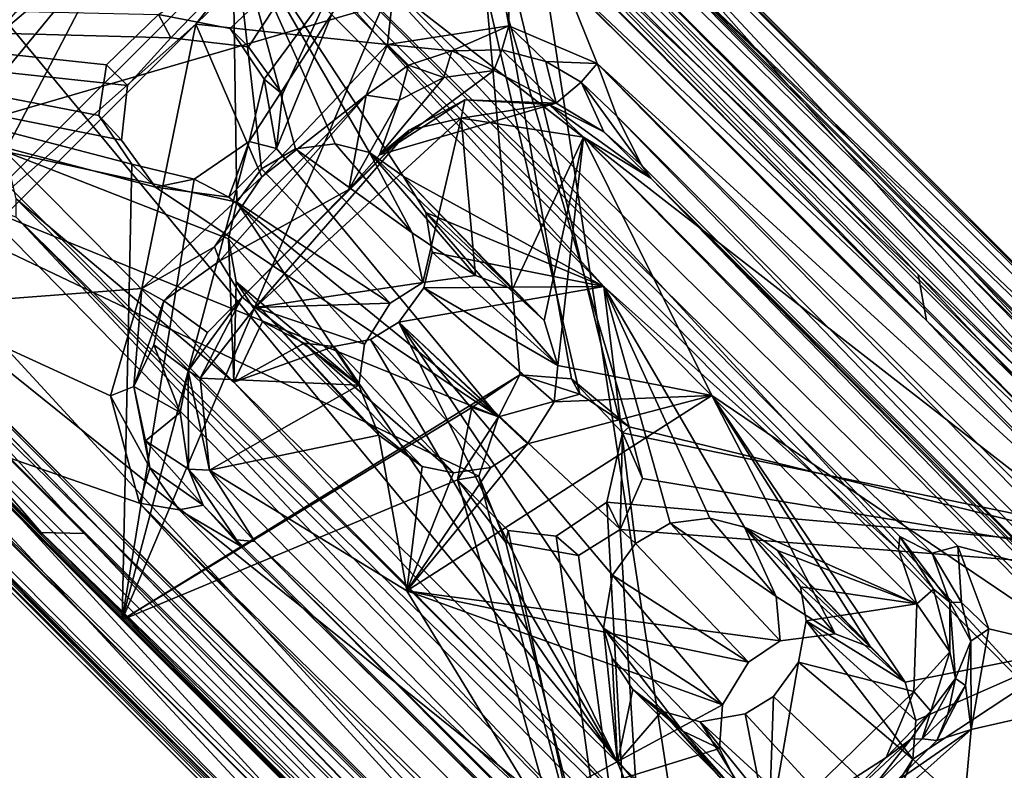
# Model space of a CAD drawing. Header units: millimetres. Extents: x -474 to 3044, y -109 to 1309.
# Tile 32 of 118: x -313 to -271, y 1112 to 1144. Entities that reach past the tile are written whole.
import ezdxf

# ---------------------------------------------------------------- set-up
doc = ezdxf.new("R2010")
doc.units = ezdxf.units.MM
doc.layers.add('Layer 01', color=7, linetype='Continuous', true_color=0x000000)

msp = doc.modelspace()

# ---------------------------------------------------------------- linework, layer by layer
at = {"layer": 'Layer 01'}
for points in [[(-249.631, 1110.885, 945.989), (-391.663, 1252.905, 1.011), (-392.074, 1254.828, 1.008), (-250.024, 1112.764, 945.987)], [(-251.097, 1114.379, 945.991), (-250.024, 1112.764, 945.987), (-392.074, 1254.828, 1.008)], [(-392.074, 1254.828, 1.008), (-318.295, 1181.58, 499.308), (-251.097, 1114.379, 945.991)], [(-387.372, 1246.322, 31.918), (-391.663, 1252.905, 1.011), (-249.631, 1110.885, 945.989)], [(-370.247, 1227.977, 161.219), (-391.983, 1249.402, 17), (-274.254, 1131.372, 801.128)], [(-290.573, 1146.777, 695.239), (-274.254, 1131.372, 801.128), (-391.983, 1249.402, 17)], [(-387.372, 1246.322, 31.918), (-249.631, 1110.885, 945.989), (-255.18, 1114.129, 911.437)], [(-254.74, 1110.959, 921.573), (-387.356, 1243.553, 39.304), (-387.372, 1246.322, 31.918), (-255.18, 1114.129, 911.437)], [(-254.74, 1110.959, 921.573), (-268.019, 1113.838, 867.819), (-387.356, 1243.553, 39.304)], [(-387.356, 1243.553, 39.304), (-268.019, 1113.838, 867.819), (-386.668, 1232.822, 77.292)], [(-279.87, 1103.599, 862.458), (-397.371, 1221.552, 79.177), (-386.668, 1232.822, 77.292)], [(-279.87, 1103.599, 862.458), (-386.668, 1232.822, 77.292), (-268.019, 1113.838, 867.819)], [(-294.788, 1152.478, 663.378), (-370.247, 1227.977, 161.219), (-274.254, 1131.372, 801.128)], [(-419.803, 1227.057, 1.012), (-417.905, 1226.663, 1.005), (-277.785, 1085.037, 945.99)], [(-419.803, 1227.057, 1.012), (-277.785, 1085.037, 945.99), (-414.558, 1221.275, 46.885)], [(-417.905, 1226.663, 1.005), (-279.151, 1090.203, 911.286), (-275.826, 1084.631, 945.977)], [(-277.785, 1085.037, 945.99), (-417.905, 1226.663, 1.005), (-275.826, 1084.631, 945.977)], [(-417.905, 1226.663, 1.005), (-411.579, 1222.644, 30.144), (-279.151, 1090.203, 911.286)], [(-409.256, 1223.049, 34.664), (-277.882, 1091.679, 908.724), (-411.579, 1222.644, 30.144)], [(-397.371, 1221.552, 79.177), (-277.882, 1091.679, 908.724), (-409.256, 1223.049, 34.664)], [(-277.882, 1091.679, 908.724), (-279.151, 1090.203, 911.286), (-411.579, 1222.644, 30.144)], [(-277.785, 1085.037, 945.99), (-346.848, 1153.561, 497.654), (-414.558, 1221.275, 46.885)], [(-279.87, 1103.599, 862.458), (-277.882, 1091.679, 908.724), (-397.371, 1221.552, 79.177)], [(-388.545, 1202.194, 184.961), (-323.508, 1137.156, 617.67), (-290.573, 1146.777, 695.239)], [(-311.824, 1122.357, 712.932), (-382.156, 1194.427, 233.218), (-383.852, 1194.448, 233.185)], [(-285.762, 1096.138, 888.213), (-311.824, 1122.357, 712.932), (-383.852, 1194.448, 233.185)], [(-285.762, 1096.138, 888.213), (-383.852, 1194.448, 233.185), (-381.21, 1191.459, 256.752)], [(-311.824, 1122.357, 712.932), (-322.823, 1135.115, 627.878), (-382.156, 1194.427, 233.218)], [(-381.21, 1191.459, 256.752), (-327.343, 1137.594, 615.632), (-285.762, 1096.138, 888.213)], [(-251.097, 1114.379, 945.991), (-318.295, 1181.58, 499.308), (-311.565, 1174.85, 568.763)], [(-308.035, 1171.319, 863.355), (-255.428, 1118.713, 945.996), (-311.565, 1174.85, 568.763)], [(-251.097, 1114.379, 945.991), (-311.565, 1174.85, 568.763), (-255.428, 1118.713, 945.996)], [(-308.035, 1171.319, 863.355), (-301.326, 1164.611, 945.996), (-255.428, 1118.713, 945.996)], [(-333.862, 1144.111, 908.768), (-306.329, 1143.38, 904.518), (-295.165, 1154.914, 904.576), (-312.665, 1168.779, 909.29)], [(-333.649, 1147.796, 909.294), (-333.862, 1144.111, 908.768), (-312.665, 1168.779, 909.29)], [(-330.328, 1144.053, 932.779), (-333.649, 1147.796, 909.294), (-312.665, 1168.779, 909.29), (-306.811, 1163.6, 945.997)], [(-291.799, 1151.548, 927.064), (-309.15, 1168.899, 908.783), (-260.691, 1120.441, 894.213)], [(-309.15, 1168.899, 908.783), (-295.165, 1154.914, 904.576), (-260.691, 1120.441, 894.213)], [(-293.657, 1153.406, 897.988), (-308.743, 1168.492, 716.487), (-261.572, 1121.322, 888.344)], [(-288.72, 1148.469, 707.284), (-261.572, 1121.322, 888.344), (-308.743, 1168.492, 716.487)], [(-328.842, 1141.537, 945.996), (-308.804, 1165.221, 945.996), (-329.845, 1144.178, 945.997)], [(-308.804, 1165.221, 945.996), (-328.842, 1141.537, 945.996), (-306.811, 1163.6, 945.997)], [(-303.321, 1163.071, 945.996), (-252.922, 1112.672, 945.996), (-301.326, 1164.611, 945.996)], [(-301.326, 1164.611, 945.996), (-252.922, 1112.672, 945.996), (-255.428, 1118.713, 945.996)], [(-306.811, 1163.6, 945.997), (-328.842, 1141.537, 945.996), (-330.328, 1144.053, 932.779)], [(-303.321, 1163.071, 945.996), (-291.799, 1151.548, 927.064), (-271.68, 1131.428, 914.136)], [(-303.321, 1163.071, 945.996), (-271.68, 1131.428, 914.136), (-252.922, 1112.672, 945.996)], [(-303.08, 1161.618, 946), (-294.643, 1157.744, 946), (-258.813, 1117.352, 946)], [(-303.08, 1161.618, 946), (-258.813, 1117.352, 946), (-296.251, 1154.369, 928.919)], [(-308.394, 1161.063, 945.999), (-326.213, 1143.249, 946), (-313.424, 1160.682, 946)], [(-308.337, 1160.333, 914.113), (-325.414, 1143.261, 914.122), (-326.213, 1143.249, 946), (-308.394, 1161.063, 945.999)], [(-267.468, 1124.942, 902.862), (-302.97, 1160.714, 913.576), (-296.251, 1154.369, 928.919)], [(-263.211, 1119.231, 900.358), (-295.064, 1151.325, 909.97), (-302.97, 1160.714, 913.576), (-267.468, 1124.942, 902.862)], [(-325.414, 1143.261, 914.122), (-308.337, 1160.333, 914.113), (-324.601, 1142.959, 913.152)], [(-308.337, 1160.333, 914.113), (-307.54, 1160.014, 913.151), (-324.601, 1142.959, 913.152)], [(-307.54, 1160.014, 913.151), (-313.456, 1146.181, 911.963), (-324.601, 1142.959, 913.152)], [(-294.643, 1157.744, 946), (-247.709, 1110.81, 946.001), (-258.813, 1117.352, 946)], [(-287.004, 1148.179, 1024.017), (-247.709, 1110.81, 946.001), (-294.643, 1157.744, 946)], [(-295.165, 1154.914, 904.576), (-306.329, 1143.38, 904.518), (-303.03, 1142.989, 903.964)], [(-295.165, 1154.914, 904.576), (-303.03, 1142.989, 903.964), (-301.587, 1140.985, 903.447)], [(-295.165, 1154.914, 904.576), (-301.845, 1138.667, 903.138), (-292.416, 1127.277, 900.008), (-288.968, 1128.241, 899.635)], [(-301.845, 1138.667, 903.138), (-295.165, 1154.914, 904.576), (-301.587, 1140.985, 903.447)], [(-295.165, 1154.914, 904.576), (-288.968, 1128.241, 899.635), (-286.865, 1126.856, 899.111)], [(-260.691, 1120.441, 894.213), (-295.165, 1154.914, 904.576), (-286.865, 1126.856, 899.111)], [(-308.398, 1118.649, 894.98), (-343.825, 1154.077, 683.788), (-334.746, 1144.997, 902.9)], [(-286.338, 1096.589, 888.348), (-343.825, 1154.077, 683.788), (-308.398, 1118.649, 894.98)], [(-327.343, 1137.594, 615.632), (-343.825, 1154.077, 683.788), (-286.338, 1096.589, 888.348)], [(-267.468, 1124.942, 902.862), (-296.251, 1154.369, 928.919), (-258.813, 1117.352, 946)], [(-279.306, 1086.025, 945.989), (-339.327, 1146.043, 574.172), (-346.848, 1153.561, 497.654)], [(-277.785, 1085.037, 945.99), (-279.306, 1086.025, 945.989), (-346.848, 1153.561, 497.654)], [(-293.657, 1153.406, 897.988), (-308.398, 1118.649, 894.98), (-303.007, 1138.972, 897.224)], [(-293.657, 1153.406, 897.988), (-291.516, 1129.059, 894.007), (-308.398, 1118.649, 894.98)], [(-293.657, 1153.406, 897.988), (-303.803, 1143.768, 898.065), (-306.855, 1144.361, 898.613)], [(-303.803, 1143.768, 898.065), (-293.657, 1153.406, 897.988), (-302.37, 1141.615, 897.527)], [(-302.37, 1141.615, 897.527), (-293.657, 1153.406, 897.988), (-303.007, 1138.972, 897.224)], [(-293.657, 1153.406, 897.988), (-287.149, 1126.596, 892.98), (-289.324, 1128.891, 893.653)], [(-261.572, 1121.322, 888.344), (-287.149, 1126.596, 892.98), (-293.657, 1153.406, 897.988)], [(-293.657, 1153.406, 897.988), (-289.324, 1128.891, 893.653), (-291.516, 1129.059, 894.007)], [(-297.126, 1143.088, 1025), (-296.049, 1152.916, 1025.001), (-305.266, 1143.949, 1025)], [(-300.21, 1150.388, 1024.207), (-305.266, 1143.949, 1025), (-296.049, 1152.916, 1025.001)], [(-296.049, 1152.916, 1025.001), (-297.126, 1143.088, 1025), (-291.973, 1143.879, 1025), (-292.067, 1151.828, 1025)], [(-294.788, 1152.478, 663.378), (-274.254, 1131.372, 801.128), (-274.607, 1133.315, 796.638)], [(-287.41, 1146.824, 712.521), (-294.788, 1152.478, 663.378), (-274.607, 1133.315, 796.638)], [(-220.963, 1080.723, 1025), (-292.067, 1151.828, 1025), (-288.235, 1142.289, 1025)], [(-292.067, 1151.828, 1025), (-291.973, 1143.879, 1025), (-288.235, 1142.289, 1025)], [(-287.004, 1148.179, 1024.017), (-292.067, 1151.828, 1025), (-220.963, 1080.723, 1025)], [(-291.799, 1151.548, 927.064), (-260.691, 1120.441, 894.213), (-271.68, 1131.428, 914.136)], [(-295.064, 1151.325, 909.97), (-263.211, 1119.231, 900.358), (-296.761, 1145.343, 909.325)], [(-316.336, 1145.357, 987.295), (-317.568, 1133.036, 1024.202), (-300.21, 1150.388, 1024.207)], [(-300.21, 1150.388, 1024.207), (-317.568, 1133.036, 1024.202), (-305.266, 1143.949, 1025)], [(-313.363, 1138.548, 941.001), (-308.502, 1147.881, 940.978), (-303.715, 1148.578, 941.002), (-303.521, 1136.39, 941.001)], [(-303.715, 1148.578, 941.002), (-296.471, 1137.495, 941.001), (-297.887, 1138.502, 941.005)], [(-303.521, 1136.39, 941.001), (-303.715, 1148.578, 941.002), (-302.481, 1137.81, 941.002)], [(-287.952, 1132.809, 941), (-296.471, 1137.495, 941.001), (-303.715, 1148.578, 941.002)], [(-299.355, 1138.873, 941.001), (-303.715, 1148.578, 941.002), (-297.887, 1138.502, 941.005)], [(-302.481, 1137.81, 941.002), (-303.715, 1148.578, 941.002), (-301.029, 1138.658, 941.001)], [(-301.029, 1138.658, 941.001), (-303.715, 1148.578, 941.002), (-299.355, 1138.873, 941.001)], [(-287.952, 1132.809, 941), (-303.715, 1148.578, 941.002), (-301.585, 1147.943, 940.026)], [(-260.994, 1120.418, 888.016), (-261.572, 1121.322, 888.344), (-288.72, 1148.469, 707.284)], [(-288.72, 1148.469, 707.284), (-287.41, 1146.824, 712.521), (-260.994, 1120.418, 888.016)], [(-287.004, 1148.179, 1024.017), (-226.2, 1087.375, 1024.017), (-229.746, 1092.399, 964.149), (-240.143, 1103.035, 954.458)], [(-240.143, 1103.035, 954.458), (-247.709, 1110.81, 946.001), (-287.004, 1148.179, 1024.017)], [(-220.963, 1080.723, 1025), (-226.2, 1087.375, 1024.017), (-287.004, 1148.179, 1024.017)], [(-308.502, 1147.881, 940.978), (-313.607, 1141.672, 941), (-313.978, 1143.237, 940.026)], [(-308.502, 1147.881, 940.978), (-313.978, 1143.237, 940.026), (-312.909, 1144.46, 939.996)], [(-313.607, 1141.672, 941), (-308.502, 1147.881, 940.978), (-313.363, 1138.548, 941.001)], [(-275.387, 1122.194, 922.32), (-275.435, 1121.634, 940.018), (-301.585, 1147.943, 940.026), (-300.931, 1148.049, 911.322)], [(-287.952, 1132.809, 941), (-301.585, 1147.943, 940.026), (-275.435, 1121.634, 940.018)], [(-275.387, 1122.194, 922.32), (-300.931, 1148.049, 911.322), (-274.012, 1121.487, 903.325)], [(-300.931, 1148.049, 911.322), (-296.761, 1145.343, 909.325), (-272.913, 1121.781, 902.2), (-274.012, 1121.487, 903.325)], [(-290.573, 1146.777, 695.239), (-323.508, 1137.156, 617.67), (-282.887, 1096.569, 887.826)], [(-290.573, 1146.777, 695.239), (-282.887, 1096.569, 887.826), (-261.613, 1117.844, 887.827)], [(-274.254, 1131.372, 801.128), (-290.573, 1146.777, 695.239), (-261.613, 1117.844, 887.827)], [(-274.607, 1133.315, 796.638), (-260.994, 1120.418, 888.016), (-287.41, 1146.824, 712.521)], [(-339.327, 1146.043, 574.172), (-283.496, 1090.211, 945.996), (-336.556, 1143.272, 862.436)], [(-279.306, 1086.025, 945.989), (-283.496, 1090.211, 945.996), (-339.327, 1146.043, 574.172)], [(-296.761, 1145.343, 909.325), (-263.211, 1119.231, 900.358), (-272.913, 1121.781, 902.2)], [(-309.051, 1142.229, 898.622), (-309.379, 1140.08, 898.349), (-334.746, 1144.997, 902.9)], [(-307.975, 1138.01, 897.826), (-334.746, 1144.997, 902.9), (-309.379, 1140.08, 898.349)], [(-334.746, 1144.997, 902.9), (-307.975, 1138.01, 897.826), (-308.398, 1118.649, 894.98)], [(-309.051, 1142.229, 898.622), (-334.746, 1144.997, 902.9), (-306.855, 1144.361, 898.613)], [(-309.051, 1142.229, 898.622), (-306.855, 1144.361, 898.613), (-306.329, 1143.38, 904.518), (-308.169, 1141.347, 904.491)], [(-306.855, 1144.361, 898.613), (-303.803, 1143.768, 898.065), (-303.03, 1142.989, 903.964), (-306.329, 1143.38, 904.518)], [(-285.609, 1095.859, 894.264), (-333.862, 1144.111, 908.768), (-325.815, 1136.067, 919.219)], [(-285.609, 1095.859, 894.264), (-293.253, 1124.753, 899.755), (-333.862, 1144.111, 908.768)], [(-292.416, 1127.277, 900.008), (-333.862, 1144.111, 908.768), (-293.253, 1124.753, 899.755)], [(-333.862, 1144.111, 908.768), (-292.416, 1127.277, 900.008), (-306.984, 1137.026, 903.663)], [(-306.984, 1137.026, 903.663), (-308.427, 1139.029, 904.181), (-333.862, 1144.111, 908.768)], [(-333.862, 1144.111, 908.768), (-308.427, 1139.029, 904.181), (-308.169, 1141.347, 904.491)], [(-306.329, 1143.38, 904.518), (-333.862, 1144.111, 908.768), (-308.169, 1141.347, 904.491)], [(-317.568, 1133.036, 1024.202), (-317.217, 1131.988, 1025), (-305.266, 1143.949, 1025)], [(-305.266, 1143.949, 1025), (-317.217, 1131.988, 1025), (-307.561, 1132.72, 1024.998)], [(-302.466, 1137.463, 1024.99), (-305.266, 1143.949, 1025), (-307.561, 1132.72, 1024.998)], [(-297.126, 1143.088, 1025), (-305.266, 1143.949, 1025), (-302.466, 1137.463, 1024.99)], [(-303.803, 1143.768, 898.065), (-302.37, 1141.615, 897.527), (-301.587, 1140.985, 903.447), (-303.03, 1142.989, 903.964)], [(-297.126, 1143.088, 1025), (-294.394, 1142.824, 1024.067), (-291.973, 1143.879, 1025)], [(-292.269, 1142.867, 1024.049), (-291.973, 1143.879, 1025), (-294.394, 1142.824, 1024.067)], [(-291.973, 1143.879, 1025), (-292.269, 1142.867, 1024.049), (-290.403, 1142.367, 1024.058)], [(-291.973, 1143.879, 1025), (-290.403, 1142.367, 1024.058), (-288.235, 1142.289, 1025)], [(-336.556, 1143.272, 862.436), (-283.496, 1090.211, 945.996), (-329.796, 1136.511, 945.996)], [(-297.126, 1143.088, 1025), (-302.466, 1137.463, 1024.99), (-298.035, 1140.935, 1024.072)], [(-296.244, 1142.209, 1024.061), (-297.126, 1143.088, 1025), (-298.035, 1140.935, 1024.072)], [(-294.394, 1142.824, 1024.067), (-297.126, 1143.088, 1025), (-296.244, 1142.209, 1024.061)], [(-294.734, 1141.689, 1003.667), (-294.394, 1142.824, 1024.067), (-296.244, 1142.209, 1024.061)], [(-294.734, 1141.689, 1003.667), (-292.62, 1141.991, 1003.667), (-294.394, 1142.824, 1024.067)], [(-292.269, 1142.867, 1024.049), (-294.394, 1142.824, 1024.067), (-292.62, 1141.991, 1003.667)], [(-292.62, 1141.991, 1003.667), (-289.966, 1140.6, 982.341), (-292.269, 1142.867, 1024.049)], [(-289.966, 1140.6, 982.341), (-290.403, 1142.367, 1024.058), (-292.269, 1142.867, 1024.049)], [(-289.966, 1140.6, 982.341), (-288.915, 1141.487, 1024.012), (-290.403, 1142.367, 1024.058)], [(-288.915, 1141.487, 1024.012), (-288.235, 1142.289, 1025), (-290.403, 1142.367, 1024.058)], [(-288.235, 1142.289, 1025), (-288.915, 1141.487, 1024.012), (-287.4, 1140.041, 1024.018)], [(-288.235, 1142.289, 1025), (-218.538, 1072.596, 1025), (-220.963, 1080.723, 1025)], [(-288.235, 1142.289, 1025), (-219.764, 1072.404, 1024.017), (-218.538, 1072.596, 1025)], [(-287.4, 1140.041, 1024.018), (-219.764, 1072.404, 1024.017), (-288.235, 1142.289, 1025)], [(-309.379, 1140.08, 898.349), (-309.051, 1142.229, 898.622), (-308.169, 1141.347, 904.491), (-308.427, 1139.029, 904.181)], [(-296.244, 1142.209, 1024.061), (-298.035, 1140.935, 1024.072), (-296.634, 1140.721, 1003.667)], [(-297.463, 1138.408, 982.333), (-289.966, 1140.6, 982.341), (-292.62, 1141.991, 1003.667)], [(-297.463, 1138.408, 982.333), (-292.62, 1141.991, 1003.667), (-294.734, 1141.689, 1003.667)], [(-296.634, 1140.721, 1003.667), (-294.734, 1141.689, 1003.667), (-296.244, 1142.209, 1024.061)], [(-301.845, 1138.667, 903.138), (-302.37, 1141.615, 897.527), (-303.007, 1138.972, 897.224)], [(-301.845, 1138.667, 903.138), (-301.587, 1140.985, 903.447), (-302.37, 1141.615, 897.527)], [(-297.463, 1138.408, 982.333), (-294.734, 1141.689, 1003.667), (-296.634, 1140.721, 1003.667)], [(-288.915, 1141.487, 1024.012), (-289.966, 1140.6, 982.341), (-287.951, 1139.376, 978.952)], [(-288.915, 1141.487, 1024.012), (-286.338, 1137.949, 983.184), (-287.4, 1140.041, 1024.018)], [(-287.951, 1139.376, 978.952), (-286.338, 1137.949, 983.184), (-288.915, 1141.487, 1024.012)], [(-304.468, 1134.495, 1024.052), (-304.252, 1133.907, 1013.166), (-298.035, 1140.935, 1024.072)], [(-302.466, 1137.463, 1024.99), (-304.468, 1134.495, 1024.052), (-298.035, 1140.935, 1024.072)], [(-298.035, 1140.935, 1024.072), (-304.252, 1133.907, 1013.166), (-298.77, 1136.935, 980.062)], [(-298.77, 1136.935, 980.062), (-296.634, 1140.721, 1003.667), (-298.035, 1140.935, 1024.072)], [(-297.463, 1138.408, 982.333), (-296.634, 1140.721, 1003.667), (-298.77, 1136.935, 980.062)], [(-297.463, 1138.408, 982.333), (-296.205, 1139.449, 979.624), (-293.847, 1140.743, 979.492)], [(-293.847, 1140.743, 979.492), (-289.966, 1140.6, 982.341), (-297.463, 1138.408, 982.333)], [(-293.847, 1140.743, 979.492), (-296.205, 1139.449, 979.624), (-294.003, 1139.958, 978.893)], [(-293.847, 1140.743, 979.492), (-294.003, 1139.958, 978.893), (-290.269, 1140.538, 978.818)], [(-289.966, 1140.6, 982.341), (-293.847, 1140.743, 979.492), (-290.269, 1140.538, 978.818)], [(-290.269, 1140.538, 978.818), (-287.951, 1139.376, 978.952), (-289.966, 1140.6, 982.341)], [(-294.003, 1139.958, 978.893), (-288.806, 1139.152, 977.999), (-290.269, 1140.538, 978.818)], [(-290.269, 1140.538, 978.818), (-288.806, 1139.152, 977.999), (-285.948, 1137.417, 977.943)], [(-290.269, 1140.538, 978.818), (-285.948, 1137.417, 977.943), (-287.951, 1139.376, 978.952)], [(-307.975, 1138.01, 897.826), (-309.379, 1140.08, 898.349), (-308.427, 1139.029, 904.181), (-306.984, 1137.026, 903.663)], [(-302.749, 1131.917, 979), (-295.63, 1132.988, 978.096), (-294.003, 1139.958, 978.893)], [(-296.205, 1139.449, 979.624), (-302.749, 1131.917, 979), (-294.003, 1139.958, 978.893)], [(-294.003, 1139.958, 978.893), (-295.63, 1132.988, 978.096), (-293.396, 1133.284, 977.804)], [(-293.396, 1133.284, 977.804), (-291.824, 1132.703, 977.481), (-288.806, 1139.152, 977.999), (-294.003, 1139.958, 978.893)], [(-286.338, 1137.949, 983.184), (-257.879, 1109.459, 981.97), (-287.4, 1140.041, 1024.018)], [(-257.879, 1109.459, 981.97), (-219.764, 1072.404, 1024.017), (-287.4, 1140.041, 1024.018)], [(-303.294, 1132.36, 979.465), (-302.749, 1131.917, 979), (-296.205, 1139.449, 979.624)], [(-298.77, 1136.935, 980.062), (-303.294, 1132.36, 979.465), (-296.205, 1139.449, 979.624)], [(-298.77, 1136.935, 980.062), (-296.205, 1139.449, 979.624), (-297.463, 1138.408, 982.333)], [(-286.338, 1137.949, 983.184), (-287.951, 1139.376, 978.952), (-285.948, 1137.417, 977.943)], [(-308.398, 1118.649, 894.98), (-305.341, 1137.373, 897.334), (-303.007, 1138.972, 897.224)], [(-303.859, 1136.607, 903.128), (-303.007, 1138.972, 897.224), (-305.341, 1137.373, 897.334)], [(-303.859, 1136.607, 903.128), (-301.845, 1138.667, 903.138), (-303.007, 1138.972, 897.224)], [(-288.806, 1139.152, 977.999), (-291.824, 1132.703, 977.481), (-290.481, 1131.373, 977.077)], [(-290.481, 1131.373, 977.077), (-289.902, 1129.455, 976.703), (-288.806, 1139.152, 977.999)], [(-288.806, 1139.152, 977.999), (-289.902, 1129.455, 976.703), (-283.363, 1128.183, 975.53)], [(-267.595, 1117.501, 971.555), (-288.806, 1139.152, 977.999), (-283.363, 1128.183, 975.53)], [(-288.806, 1139.152, 977.999), (-237.1, 1087.089, 962.4), (-285.948, 1137.417, 977.943)], [(-288.806, 1139.152, 977.999), (-267.595, 1117.501, 971.555), (-237.1, 1087.089, 962.4)], [(-328.326, 1138.576, 945.996), (-329.796, 1136.511, 945.996), (-283.496, 1090.211, 945.996)], [(-283.496, 1090.211, 945.996), (-277.305, 1087.558, 945.994), (-328.326, 1138.576, 945.996)], [(-285.609, 1095.859, 894.264), (-325.815, 1136.067, 919.219), (-328.326, 1138.576, 945.996)], [(-328.326, 1138.576, 945.996), (-277.305, 1087.558, 945.994), (-285.609, 1095.859, 894.264)], [(-289.872, 1102.398, 902.84), (-325.318, 1137.58, 913.462), (-325.128, 1138.799, 912.606)], [(-325.128, 1138.799, 912.606), (-314.719, 1136.504, 910.719), (-286.937, 1108.06, 902.245)], [(-325.128, 1138.799, 912.606), (-286.937, 1108.06, 902.245), (-283.636, 1097.645, 900.184)], [(-289.872, 1102.398, 902.84), (-325.128, 1138.799, 912.606), (-283.636, 1097.645, 900.184)], [(-313.363, 1138.548, 941.001), (-303.521, 1136.39, 941.001), (-303.88, 1134.84, 941.001)], [(-303.652, 1128.754, 941), (-313.363, 1138.548, 941.001), (-303.88, 1134.84, 941.001)], [(-313.363, 1138.548, 941.001), (-303.652, 1128.754, 941), (-312.886, 1136.531, 940.035)], [(-303.859, 1136.607, 903.128), (-292.416, 1127.277, 900.008), (-301.845, 1138.667, 903.138)], [(-295.63, 1132.988, 978.096), (-297.011, 1132.097, 978.163), (-302.481, 1137.81, 941.002), (-301.029, 1138.658, 941.001)], [(-296.085, 1135.095, 966.133), (-301.029, 1138.658, 941.001), (-299.355, 1138.873, 941.001)], [(-295.63, 1132.988, 978.096), (-301.029, 1138.658, 941.001), (-296.085, 1135.095, 966.133)], [(-296.085, 1135.095, 966.133), (-299.355, 1138.873, 941.001), (-297.887, 1138.502, 941.005)], [(-297.887, 1138.502, 941.005), (-291.824, 1132.703, 977.481), (-293.396, 1133.284, 977.804)], [(-296.471, 1137.495, 941.001), (-291.824, 1132.703, 977.481), (-297.887, 1138.502, 941.005)], [(-297.887, 1138.502, 941.005), (-293.396, 1133.284, 977.804), (-296.085, 1135.095, 966.133)], [(-275.93, 1082.861, 946.013), (-330.033, 1136.933, 946), (-326.212, 1137.669, 945.998)], [(-289.094, 1100.555, 946), (-275.93, 1082.861, 946.013), (-326.212, 1137.669, 945.998)], [(-289.094, 1100.555, 946), (-326.212, 1137.669, 945.998), (-325.318, 1137.58, 913.462), (-289.872, 1102.398, 902.84)], [(-307.975, 1138.01, 897.826), (-305.341, 1137.373, 897.334), (-308.398, 1118.649, 894.98)], [(-306.984, 1137.026, 903.663), (-305.341, 1137.373, 897.334), (-307.975, 1138.01, 897.826)], [(-297.011, 1132.097, 978.163), (-303.521, 1136.39, 941.001), (-302.481, 1137.81, 941.002)], [(-286.338, 1137.949, 983.184), (-285.948, 1137.417, 977.943), (-257.879, 1109.459, 981.97)], [(-327.343, 1137.594, 615.632), (-286.338, 1096.589, 888.348), (-285.762, 1096.138, 888.213)], [(-302.466, 1137.463, 1024.99), (-307.561, 1132.72, 1024.998), (-304.468, 1134.495, 1024.052)], [(-306.984, 1137.026, 903.663), (-303.859, 1136.607, 903.128), (-305.341, 1137.373, 897.334)], [(-295.498, 1135.961, 941.002), (-296.471, 1137.495, 941.001), (-287.952, 1132.809, 941)], [(-290.481, 1131.373, 977.077), (-296.471, 1137.495, 941.001), (-295.498, 1135.961, 941.002)], [(-291.824, 1132.703, 977.481), (-296.471, 1137.495, 941.001), (-290.481, 1131.373, 977.077)], [(-257.879, 1109.459, 981.97), (-285.948, 1137.417, 977.943), (-256.564, 1107.829, 969.468)], [(-237.1, 1087.089, 962.4), (-231.889, 1082.579, 961.214), (-285.948, 1137.417, 977.943)], [(-285.948, 1137.417, 977.943), (-231.889, 1082.579, 961.214), (-256.564, 1107.829, 969.468)], [(-275.93, 1082.861, 946.013), (-319.881, 1127.124, 959.971), (-330.033, 1136.933, 946)], [(-310.012, 1122.318, 713.069), (-323.508, 1137.156, 617.67), (-322.823, 1135.115, 627.878)], [(-323.508, 1137.156, 617.67), (-283.757, 1096.014, 887.863), (-282.887, 1096.569, 887.826)], [(-310.012, 1122.318, 713.069), (-283.757, 1096.014, 887.863), (-323.508, 1137.156, 617.67)], [(-303.859, 1136.607, 903.128), (-306.984, 1137.026, 903.663), (-292.416, 1127.277, 900.008)], [(-303.294, 1132.36, 979.465), (-298.77, 1136.935, 980.062), (-304.252, 1133.907, 1013.166)], [(-314.719, 1136.504, 910.719), (-312.887, 1135.76, 911.276), (-286.937, 1108.06, 902.245)], [(-312.886, 1136.531, 940.035), (-286.353, 1110.15, 940.011), (-288.179, 1111.5, 926.298), (-312.887, 1135.76, 911.276)], [(-286.353, 1110.15, 940.011), (-312.886, 1136.531, 940.035), (-303.652, 1128.754, 941)], [(-298.344, 1128.627, 977.847), (-303.88, 1134.84, 941.001), (-303.521, 1136.39, 941.001)], [(-298.103, 1130.361, 978.072), (-303.521, 1136.39, 941.001), (-297.011, 1132.097, 978.163)], [(-298.344, 1128.627, 977.847), (-303.521, 1136.39, 941.001), (-298.103, 1130.361, 978.072)], [(-287.298, 1109.832, 903.57), (-312.887, 1135.76, 911.276), (-288.179, 1111.5, 926.298)], [(-286.937, 1108.06, 902.245), (-312.887, 1135.76, 911.276), (-287.298, 1109.832, 903.57)], [(-295.235, 1134.272, 941.002), (-295.498, 1135.961, 941.002), (-287.952, 1132.809, 941)], [(-289.902, 1129.455, 976.703), (-295.498, 1135.961, 941.002), (-295.235, 1134.272, 941.002)], [(-290.481, 1131.373, 977.077), (-295.498, 1135.961, 941.002), (-289.902, 1129.455, 976.703)], [(-311.824, 1122.357, 712.932), (-310.012, 1122.318, 713.069), (-322.823, 1135.115, 627.878)], [(-303.652, 1128.754, 941), (-303.88, 1134.84, 941.001), (-303.552, 1133.005, 941.025)], [(-298.344, 1128.627, 977.847), (-303.552, 1133.005, 941.025), (-303.88, 1134.84, 941.001)], [(-295.63, 1132.988, 978.096), (-296.085, 1135.095, 966.133), (-293.396, 1133.284, 977.804)], [(-307.561, 1132.72, 1024.998), (-306.617, 1132.203, 1024.023), (-304.468, 1134.495, 1024.052)], [(-304.252, 1133.907, 1013.166), (-304.468, 1134.495, 1024.052), (-306.617, 1132.203, 1024.023)], [(-306.617, 1132.203, 1024.023), (-304.777, 1130.864, 980.054), (-303.294, 1132.36, 979.465), (-304.252, 1133.907, 1013.166)], [(-295.235, 1134.272, 941.002), (-287.952, 1132.809, 941), (-295.584, 1132.758, 941.004)], [(-289.902, 1129.455, 976.703), (-295.235, 1134.272, 941.002), (-295.584, 1132.758, 941.004)], [(-274.607, 1133.315, 796.638), (-260.977, 1118.775, 887.816), (-260.994, 1120.418, 888.016)], [(-274.607, 1133.315, 796.638), (-274.254, 1131.372, 801.128), (-260.977, 1118.775, 887.816)], [(-308.892, 1128.167, 1025), (-307.561, 1132.72, 1024.998), (-317.217, 1131.988, 1025)], [(-307.561, 1132.72, 1024.998), (-308.892, 1128.167, 1025), (-307.892, 1128.57, 1024.048)], [(-306.617, 1132.203, 1024.023), (-307.561, 1132.72, 1024.998), (-307.892, 1128.57, 1024.048)], [(-302.441, 1131.325, 941.011), (-303.652, 1128.754, 941), (-303.552, 1133.005, 941.025)], [(-303.552, 1133.005, 941.025), (-298.344, 1128.627, 977.847), (-297.497, 1126.496, 977.4)], [(-302.441, 1131.325, 941.011), (-303.552, 1133.005, 941.025), (-298.281, 1127.257, 967.504)], [(-303.552, 1133.005, 941.025), (-297.497, 1126.496, 977.4), (-298.281, 1127.257, 967.504)], [(-295.63, 1132.988, 978.096), (-302.749, 1131.917, 979), (-297.011, 1132.097, 978.163)], [(-296.643, 1131.3, 941), (-287.952, 1132.809, 941), (-286.598, 1121.892, 941)], [(-295.584, 1132.758, 941.004), (-287.952, 1132.809, 941), (-296.643, 1131.3, 941)], [(-291.192, 1126.128, 976.396), (-290.056, 1127.912, 976.492), (-295.584, 1132.758, 941.004), (-296.643, 1131.3, 941)], [(-295.584, 1132.758, 941.004), (-290.056, 1127.912, 976.492), (-289.902, 1129.455, 976.703)], [(-287.952, 1132.809, 941), (-274.655, 1119.34, 941), (-281.974, 1122.595, 941.001)], [(-283.45, 1122.969, 941.001), (-287.952, 1132.809, 941), (-281.974, 1122.595, 941.001)], [(-287.952, 1132.809, 941), (-283.45, 1122.969, 941.001), (-285.125, 1122.754, 941.001)], [(-287.952, 1132.809, 941), (-285.125, 1122.754, 941.001), (-286.598, 1121.892, 941)], [(-274.655, 1119.34, 941), (-287.952, 1132.809, 941), (-275.435, 1121.634, 940.018)], [(-305.594, 1129.23, 979.496), (-305.082, 1128.914, 978.903), (-303.294, 1132.36, 979.465)], [(-305.594, 1129.23, 979.496), (-303.294, 1132.36, 979.465), (-304.777, 1130.864, 980.054)], [(-302.749, 1131.917, 979), (-303.294, 1132.36, 979.465), (-305.082, 1128.914, 978.903)], [(-317.217, 1131.988, 1025), (-316.419, 1126.657, 1025), (-307.652, 1123.614, 1025), (-308.892, 1128.167, 1025)], [(-307.892, 1128.57, 1024.048), (-307.045, 1130.338, 1014.333), (-306.617, 1132.203, 1024.023)], [(-305.594, 1129.23, 979.496), (-304.777, 1130.864, 980.054), (-306.617, 1132.203, 1024.023), (-307.045, 1130.338, 1014.333)], [(-305.082, 1128.914, 978.903), (-298.344, 1128.627, 977.847), (-302.749, 1131.917, 979)], [(-298.103, 1130.361, 978.072), (-297.011, 1132.097, 978.163), (-302.749, 1131.917, 979)], [(-298.344, 1128.627, 977.847), (-298.103, 1130.361, 978.072), (-302.749, 1131.917, 979)], [(-258.424, 1118.174, 909.686), (-271.68, 1131.428, 914.136), (-260.691, 1120.441, 894.213)], [(-271.68, 1131.428, 914.136), (-258.424, 1118.174, 909.686), (-252.922, 1112.672, 945.996)], [(-302.441, 1131.325, 941.011), (-300.669, 1130.404, 941.001), (-303.652, 1128.754, 941)], [(-295.661, 1125.169, 976.924), (-300.669, 1130.404, 941.001), (-302.441, 1131.325, 941.011), (-298.281, 1127.257, 967.504)], [(-297.846, 1130.562, 941.002), (-296.643, 1131.3, 941), (-287.373, 1112.588, 941)], [(-297.846, 1130.562, 941.002), (-292.742, 1125.129, 976.479), (-291.192, 1126.128, 976.396), (-296.643, 1131.3, 941)], [(-287.966, 1118.298, 941.001), (-287.373, 1112.588, 941), (-296.643, 1131.3, 941)], [(-287.576, 1120.558, 941.002), (-287.966, 1118.298, 941.001), (-296.643, 1131.3, 941)], [(-286.598, 1121.892, 941), (-287.576, 1120.558, 941.002), (-296.643, 1131.3, 941)], [(-274.254, 1131.372, 801.128), (-261.613, 1117.844, 887.827), (-260.977, 1118.775, 887.816)], [(-297.846, 1130.562, 941.002), (-287.373, 1112.588, 941), (-299.411, 1130.263, 941)], [(-292.742, 1125.129, 976.479), (-297.846, 1130.562, 941.002), (-299.411, 1130.263, 941), (-294.323, 1124.896, 976.682)], [(-305.934, 1127.464, 979.727), (-307.045, 1130.338, 1014.333), (-307.892, 1128.57, 1024.048)], [(-305.934, 1127.464, 979.727), (-305.594, 1129.23, 979.496), (-307.045, 1130.338, 1014.333)], [(-300.669, 1130.404, 941.001), (-299.411, 1130.263, 941), (-303.652, 1128.754, 941)], [(-287.373, 1112.588, 941), (-303.652, 1128.754, 941), (-299.411, 1130.263, 941)], [(-294.323, 1124.896, 976.682), (-300.669, 1130.404, 941.001), (-295.661, 1125.169, 976.924)], [(-300.669, 1130.404, 941.001), (-294.323, 1124.896, 976.682), (-299.411, 1130.263, 941)], [(-283.363, 1128.183, 975.53), (-289.902, 1129.455, 976.703), (-290.056, 1127.912, 976.492)], [(-293.548, 1127.675, 894.107), (-308.398, 1118.649, 894.98), (-291.516, 1129.059, 894.007)], [(-305.594, 1129.23, 979.496), (-305.934, 1127.464, 979.727), (-305.579, 1125.049, 978.998)], [(-305.594, 1129.23, 979.496), (-305.579, 1125.049, 978.998), (-304.68, 1125.011, 978.248)], [(-305.594, 1129.23, 979.496), (-304.68, 1125.011, 978.248), (-305.082, 1128.914, 978.903)], [(-298.344, 1128.627, 977.847), (-305.082, 1128.914, 978.903), (-304.68, 1125.011, 978.248)], [(-292.416, 1127.277, 900.008), (-293.548, 1127.675, 894.107), (-291.516, 1129.059, 894.007)], [(-288.968, 1128.241, 899.635), (-292.416, 1127.277, 900.008), (-291.516, 1129.059, 894.007)], [(-289.324, 1128.891, 893.653), (-288.968, 1128.241, 899.635), (-291.516, 1129.059, 894.007)], [(-286.865, 1126.856, 899.111), (-288.968, 1128.241, 899.635), (-289.324, 1128.891, 893.653)], [(-289.324, 1128.891, 893.653), (-287.149, 1126.596, 892.98), (-286.865, 1126.856, 899.111)], [(-307.224, 1125.103, 1024.021), (-307.892, 1128.57, 1024.048), (-308.892, 1128.167, 1025)], [(-307.4, 1126.263, 1018.081), (-305.934, 1127.464, 979.727), (-307.892, 1128.57, 1024.048)], [(-307.224, 1125.103, 1024.021), (-307.4, 1126.263, 1018.081), (-307.892, 1128.57, 1024.048)], [(-304.68, 1125.011, 978.248), (-297.497, 1126.496, 977.4), (-298.344, 1128.627, 977.847)], [(-286.353, 1110.15, 940.011), (-303.652, 1128.754, 941), (-287.373, 1112.588, 941)], [(-308.892, 1128.167, 1025), (-307.652, 1123.614, 1025), (-307.224, 1125.103, 1024.021)], [(-278.133, 1118.062, 973.223), (-283.363, 1128.183, 975.53), (-296.307, 1119.891, 976.229), (-280.463, 1117.759, 973.526)], [(-291.192, 1126.128, 976.396), (-296.307, 1119.891, 976.229), (-283.363, 1128.183, 975.53)], [(-290.056, 1127.912, 976.492), (-291.192, 1126.128, 976.396), (-283.363, 1128.183, 975.53)], [(-283.363, 1128.183, 975.53), (-276.609, 1117.477, 972.903), (-275.151, 1116.009, 972.465)], [(-267.595, 1117.501, 971.555), (-283.363, 1128.183, 975.53), (-275.151, 1116.009, 972.465)], [(-276.609, 1117.477, 972.903), (-283.363, 1128.183, 975.53), (-278.133, 1118.062, 973.223)], [(-294.164, 1124.601, 893.734), (-308.398, 1118.649, 894.98), (-293.548, 1127.675, 894.107)], [(-292.416, 1127.277, 900.008), (-294.164, 1124.601, 893.734), (-293.548, 1127.675, 894.107)], [(-305.934, 1127.464, 979.727), (-307.4, 1126.263, 1018.081), (-305.579, 1125.049, 978.998)], [(-295.661, 1125.169, 976.924), (-298.281, 1127.257, 967.504), (-297.497, 1126.496, 977.4)], [(-292.416, 1127.277, 900.008), (-293.253, 1124.753, 899.755), (-294.164, 1124.601, 893.734)], [(-267.143, 1075.028, 985.953), (-319.881, 1127.124, 959.971), (-252.665, 1059.841, 957.215)], [(-252.665, 1059.841, 957.215), (-319.881, 1127.124, 959.971), (-267.195, 1074.345, 956.142)], [(-267.195, 1074.345, 956.142), (-319.881, 1127.124, 959.971), (-275.93, 1082.861, 946.013)], [(-245.82, 1054.645, 1024.019), (-317.471, 1126.294, 1024.018), (-319.881, 1127.124, 959.971), (-267.143, 1075.028, 985.953)], [(-286.307, 1124.655, 898.694), (-286.865, 1126.856, 899.111), (-287.149, 1126.596, 892.98)], [(-260.691, 1120.441, 894.213), (-286.865, 1126.856, 899.111), (-286.307, 1124.655, 898.694)], [(-317.471, 1126.294, 1024.018), (-245.782, 1056.022, 1025), (-316.419, 1126.657, 1025)], [(-316.419, 1126.657, 1025), (-245.782, 1056.022, 1025), (-307.652, 1123.614, 1025)], [(-304.68, 1125.011, 978.248), (-296.307, 1119.891, 976.229), (-297.497, 1126.496, 977.4)], [(-295.661, 1125.169, 976.924), (-297.497, 1126.496, 977.4), (-296.307, 1119.891, 976.229)], [(-287.257, 1122.493, 898.512), (-287.149, 1126.596, 892.98), (-287.814, 1123.645, 892.637)], [(-261.572, 1121.322, 888.344), (-287.814, 1123.645, 892.637), (-287.149, 1126.596, 892.98)], [(-287.257, 1122.493, 898.512), (-286.307, 1124.655, 898.694), (-287.149, 1126.596, 892.98)], [(-317.471, 1126.294, 1024.018), (-245.82, 1054.645, 1024.019), (-245.782, 1056.022, 1025)], [(-304.95, 1123.526, 984.188), (-307.4, 1126.263, 1018.081), (-307.224, 1125.103, 1024.021)], [(-307.4, 1126.263, 1018.081), (-304.95, 1123.526, 984.188), (-305.579, 1125.049, 978.998)], [(-291.192, 1126.128, 976.396), (-292.742, 1125.129, 976.479), (-296.307, 1119.891, 976.229)], [(-295.661, 1125.169, 976.924), (-296.307, 1119.891, 976.229), (-294.323, 1124.896, 976.682)], [(-296.307, 1119.891, 976.229), (-292.742, 1125.129, 976.479), (-294.323, 1124.896, 976.682)], [(-307.652, 1123.614, 1025), (-305.974, 1123.332, 1024.018), (-307.224, 1125.103, 1024.021)], [(-304.95, 1123.526, 984.188), (-307.224, 1125.103, 1024.021), (-305.974, 1123.332, 1024.018)], [(-305.579, 1125.049, 978.998), (-304.95, 1123.526, 984.188), (-303.536, 1122.052, 978.402)], [(-305.579, 1125.049, 978.998), (-303.536, 1122.052, 978.402), (-302.76, 1121.984, 977.645)], [(-305.579, 1125.049, 978.998), (-302.76, 1121.984, 977.645), (-304.68, 1125.011, 978.248)], [(-290.765, 1110.796, 974.028), (-296.307, 1119.891, 976.229), (-304.68, 1125.011, 978.248)], [(-290.765, 1110.796, 974.028), (-304.68, 1125.011, 978.248), (-302.76, 1121.984, 977.645)], [(-293.253, 1124.753, 899.755), (-292.104, 1121.936, 899.159), (-294.164, 1124.601, 893.734)], [(-292.104, 1121.936, 899.159), (-293.253, 1124.753, 899.755), (-285.609, 1095.859, 894.264)], [(-286.338, 1096.589, 888.348), (-308.398, 1118.649, 894.98), (-294.164, 1124.601, 893.734)], [(-292.01, 1122.447, 893.088), (-294.164, 1124.601, 893.734), (-292.104, 1121.936, 899.159)], [(-292.01, 1122.447, 893.088), (-286.338, 1096.589, 888.348), (-294.164, 1124.601, 893.734)], [(-260.691, 1120.441, 894.213), (-286.307, 1124.655, 898.694), (-287.257, 1122.493, 898.512)], [(-237.043, 1052.965, 1025), (-307.652, 1123.614, 1025), (-245.782, 1056.022, 1025)], [(-307.652, 1123.614, 1025), (-237.043, 1052.965, 1025), (-239.01, 1056.369, 1024.017)], [(-239.01, 1056.369, 1024.017), (-305.974, 1123.332, 1024.018), (-307.652, 1123.614, 1025)], [(-303.386, 1121.795, 982.401), (-304.95, 1123.526, 984.188), (-305.974, 1123.332, 1024.018)], [(-303.536, 1122.052, 978.402), (-304.95, 1123.526, 984.188), (-303.386, 1121.795, 982.401)], [(-287.257, 1122.493, 898.512), (-287.814, 1123.645, 892.637), (-289.967, 1122.201, 892.745), (-289.015, 1121.381, 898.611)], [(-286.338, 1096.589, 888.348), (-289.967, 1122.201, 892.745), (-287.814, 1123.645, 892.637)], [(-286.338, 1096.589, 888.348), (-287.814, 1123.645, 892.637), (-261.572, 1121.322, 888.344), (-261.613, 1117.844, 887.827)], [(-239.01, 1056.369, 1024.017), (-237.519, 1056.316, 966.954), (-303.386, 1121.795, 982.401), (-305.974, 1123.332, 1024.018)], [(-280.463, 1117.759, 973.526), (-281.805, 1116.86, 973.591), (-286.598, 1121.892, 941), (-285.125, 1122.754, 941.001)], [(-280.633, 1119.644, 963.122), (-285.125, 1122.754, 941.001), (-283.45, 1122.969, 941.001)], [(-280.463, 1117.759, 973.526), (-285.125, 1122.754, 941.001), (-280.633, 1119.644, 963.122)], [(-280.633, 1119.644, 963.122), (-283.45, 1122.969, 941.001), (-281.974, 1122.595, 941.001)], [(-311.824, 1122.357, 712.932), (-290.178, 1101.33, 851.383), (-310.012, 1122.318, 713.069)], [(-290.178, 1101.33, 851.383), (-311.824, 1122.357, 712.932), (-285.762, 1096.138, 888.213)], [(-310.012, 1122.318, 713.069), (-290.178, 1101.33, 851.383), (-283.757, 1096.014, 887.863)], [(-289.967, 1122.201, 892.745), (-292.01, 1122.447, 893.088), (-292.104, 1121.936, 899.159), (-289.015, 1121.381, 898.611)], [(-292.01, 1122.447, 893.088), (-289.967, 1122.201, 892.745), (-286.338, 1096.589, 888.348)], [(-289.015, 1121.381, 898.611), (-285.609, 1095.859, 894.264), (-287.257, 1122.493, 898.512)], [(-260.691, 1120.441, 894.213), (-287.257, 1122.493, 898.512), (-285.609, 1095.859, 894.264), (-260.885, 1116.804, 893.696)], [(-280.572, 1121.598, 941.01), (-281.974, 1122.595, 941.001), (-274.655, 1119.34, 941)], [(-281.974, 1122.595, 941.001), (-276.609, 1117.477, 972.903), (-278.133, 1118.062, 973.223)], [(-280.572, 1121.598, 941.01), (-276.609, 1117.477, 972.903), (-281.974, 1122.595, 941.001)], [(-281.974, 1122.595, 941.001), (-278.133, 1118.062, 973.223), (-280.633, 1119.644, 963.122)], [(-303.536, 1122.052, 978.402), (-303.386, 1121.795, 982.401), (-248.565, 1067.481, 961.995)], [(-303.536, 1122.052, 978.402), (-248.565, 1067.481, 961.995), (-302.76, 1121.984, 977.645)], [(-235.685, 1054.604, 961.947), (-303.386, 1121.795, 982.401), (-237.519, 1056.316, 966.954)], [(-248.565, 1067.481, 961.995), (-303.386, 1121.795, 982.401), (-235.685, 1054.604, 961.947)], [(-248.565, 1067.481, 961.995), (-247.631, 1066.974, 961.221), (-302.76, 1121.984, 977.645)], [(-247.631, 1066.974, 961.221), (-290.765, 1110.796, 974.028), (-302.76, 1121.984, 977.645)], [(-292.104, 1121.936, 899.159), (-285.609, 1095.859, 894.264), (-289.015, 1121.381, 898.611)], [(-281.805, 1116.86, 973.591), (-287.576, 1120.558, 941.002), (-286.598, 1121.892, 941)], [(-273.959, 1119.958, 939.911), (-275.435, 1121.634, 940.018), (-275.387, 1122.194, 922.32)], [(-275.387, 1122.194, 922.32), (-273.259, 1119.409, 920.951), (-273.959, 1119.958, 939.911)], [(-273.259, 1119.409, 920.951), (-275.387, 1122.194, 922.32), (-274.012, 1121.487, 903.325)], [(-274.655, 1119.34, 941), (-279.593, 1120.053, 941.002), (-280.572, 1121.598, 941.01)], [(-275.151, 1116.009, 972.465), (-280.572, 1121.598, 941.01), (-279.593, 1120.053, 941.002)], [(-276.609, 1117.477, 972.903), (-280.572, 1121.598, 941.01), (-275.151, 1116.009, 972.465)], [(-275.435, 1121.634, 940.018), (-273.959, 1119.958, 939.911), (-274.655, 1119.34, 941)], [(-272.913, 1121.781, 902.2), (-272.768, 1119.391, 902.723), (-274.012, 1121.487, 903.325)], [(-274.012, 1121.487, 903.325), (-272.768, 1119.391, 902.723), (-273.259, 1119.409, 920.951)], [(-262.743, 1116.173, 899.829), (-271.6, 1118.278, 901.476), (-272.913, 1121.781, 902.2), (-263.211, 1119.231, 900.358)], [(-272.913, 1121.781, 902.2), (-271.6, 1118.278, 901.476), (-272.768, 1119.391, 902.723)], [(-287.966, 1118.298, 941.001), (-287.576, 1120.558, 941.002), (-282.915, 1115.038, 973.486)], [(-282.915, 1115.038, 973.486), (-287.576, 1120.558, 941.002), (-281.805, 1116.86, 973.591)], [(-282.915, 1115.038, 973.486), (-296.307, 1119.891, 976.229), (-290.765, 1110.796, 974.028)], [(-282.915, 1115.038, 973.486), (-281.805, 1116.86, 973.591), (-296.307, 1119.891, 976.229)], [(-296.307, 1119.891, 976.229), (-281.805, 1116.86, 973.591), (-280.463, 1117.759, 973.526)], [(-274.655, 1119.34, 941), (-279.354, 1118.616, 941.003), (-279.593, 1120.053, 941.002)], [(-275.151, 1116.009, 972.465), (-279.593, 1120.053, 941.002), (-279.354, 1118.616, 941.003)], [(-274.655, 1119.34, 941), (-273.959, 1119.958, 939.911), (-273.259, 1117.301, 939.949)], [(-273.259, 1117.301, 939.949), (-273.959, 1119.958, 939.911), (-273.259, 1119.409, 920.951)], [(-278.133, 1118.062, 973.223), (-280.463, 1117.759, 973.526), (-280.633, 1119.644, 963.122)], [(-274.783, 1115.604, 941.006), (-279.681, 1116.853, 941.002), (-279.354, 1118.616, 941.003), (-274.655, 1119.34, 941)], [(-274.783, 1115.604, 941.006), (-274.655, 1119.34, 941), (-273.259, 1117.301, 939.949)], [(-273.259, 1119.409, 920.951), (-273.022, 1116.157, 920.951), (-273.259, 1117.301, 939.949)], [(-273.259, 1119.409, 920.951), (-272.768, 1119.391, 902.723), (-272.374, 1117.749, 902.402)], [(-273.022, 1116.157, 920.951), (-273.259, 1119.409, 920.951), (-272.374, 1117.749, 902.402)], [(-271.6, 1118.278, 901.476), (-272.374, 1117.749, 902.402), (-272.768, 1119.391, 902.723)], [(-279.681, 1116.853, 941.002), (-274.824, 1112.737, 971.925), (-279.354, 1118.616, 941.003)], [(-279.354, 1118.616, 941.003), (-274.824, 1112.737, 971.925), (-274.702, 1114.377, 972.153)], [(-275.151, 1116.009, 972.465), (-279.354, 1118.616, 941.003), (-274.702, 1114.377, 972.153)], [(-287.594, 1117.02, 941), (-287.373, 1112.588, 941), (-287.966, 1118.298, 941.001)], [(-282.915, 1115.038, 973.486), (-283.035, 1113.188, 973.226), (-287.966, 1118.298, 941.001)], [(-284.592, 1113.926, 960.43), (-287.594, 1117.02, 941), (-287.966, 1118.298, 941.001)], [(-284.592, 1113.926, 960.43), (-287.966, 1118.298, 941.001), (-283.035, 1113.188, 973.226)], [(-271.6, 1118.278, 901.476), (-272.36, 1113.991, 900.945), (-272.374, 1117.749, 902.402)], [(-272.36, 1113.991, 900.945), (-271.6, 1118.278, 901.476), (-262.743, 1116.173, 899.829)], [(-286.338, 1096.589, 888.348), (-261.613, 1117.844, 887.827), (-282.887, 1096.569, 887.826)], [(-272.374, 1117.749, 902.402), (-272.589, 1115.868, 902.08), (-273.022, 1116.157, 920.951)], [(-272.36, 1113.991, 900.945), (-272.589, 1115.868, 902.08), (-272.374, 1117.749, 902.402)], [(-274.702, 1114.377, 972.153), (-267.595, 1117.501, 971.555), (-275.151, 1116.009, 972.465)], [(-274.824, 1112.737, 971.925), (-267.595, 1117.501, 971.555), (-274.702, 1114.377, 972.153)], [(-274.824, 1112.737, 971.925), (-244.39, 1084.754, 963.145), (-267.595, 1117.501, 971.555)], [(-274.783, 1115.604, 941.006), (-273.259, 1117.301, 939.949), (-274.072, 1114.778, 939.937)], [(-274.072, 1114.778, 939.937), (-273.259, 1117.301, 939.949), (-273.022, 1116.157, 920.951)], [(-287.594, 1117.02, 941), (-286.717, 1115.699, 941.004), (-287.373, 1112.588, 941)], [(-286.717, 1115.699, 941.004), (-287.594, 1117.02, 941), (-284.592, 1113.926, 960.43)], [(-260.885, 1116.804, 893.696), (-285.609, 1095.859, 894.264), (-281.881, 1095.807, 893.702)], [(-257.781, 1104.192, 945.996), (-260.885, 1116.804, 893.696), (-281.881, 1095.807, 893.702), (-274.081, 1087.889, 945.993)], [(-274.783, 1115.604, 941.006), (-280.939, 1109.597, 941.002), (-279.681, 1116.853, 941.002)], [(-279.681, 1116.853, 941.002), (-280.939, 1109.597, 941.002), (-280.741, 1115.394, 941.001)], [(-275.998, 1110.887, 971.816), (-274.824, 1112.737, 971.925), (-279.681, 1116.853, 941.002), (-280.741, 1115.394, 941.001)], [(-273.022, 1116.157, 920.951), (-274.43, 1113.601, 920.951), (-274.072, 1114.778, 939.937)], [(-274.43, 1113.601, 920.951), (-273.022, 1116.157, 920.951), (-273.34, 1114.652, 911.193)], [(-273.022, 1116.157, 920.951), (-272.589, 1115.868, 902.08), (-273.34, 1114.652, 911.193)], [(-272.36, 1113.991, 900.945), (-262.743, 1116.173, 899.829), (-273.105, 1105.718, 899.814)], [(-273.105, 1105.718, 899.814), (-262.743, 1116.173, 899.829), (-267.334, 1109.812, 900.585)], [(-287.373, 1112.588, 941), (-286.717, 1115.699, 941.004), (-285.483, 1114.78, 941.002)], [(-281.86, 1110.806, 972.692), (-286.717, 1115.699, 941.004), (-284.592, 1113.926, 960.43)], [(-281.86, 1110.806, 972.692), (-285.483, 1114.78, 941.002), (-286.717, 1115.699, 941.004)], [(-275.959, 1112.802, 940.417), (-280.939, 1109.597, 941.002), (-274.783, 1115.604, 941.006)], [(-274.783, 1115.604, 941.006), (-274.072, 1114.778, 939.937), (-275.959, 1112.802, 940.417)], [(-273.817, 1113.531, 901.896), (-273.34, 1114.652, 911.193), (-272.589, 1115.868, 902.08)], [(-272.36, 1113.991, 900.945), (-273.817, 1113.531, 901.896), (-272.589, 1115.868, 902.08)], [(-280.939, 1109.597, 941.002), (-281.949, 1114.655, 941.008), (-280.741, 1115.394, 941.001)], [(-281.949, 1114.655, 941.008), (-277.578, 1109.9, 971.911), (-275.998, 1110.887, 971.816), (-280.741, 1115.394, 941.001)], [(-282.915, 1115.038, 973.486), (-290.765, 1110.796, 974.028), (-283.035, 1113.188, 973.226)], [(-280.939, 1109.597, 941.002), (-284.083, 1109.595, 940.997), (-287.373, 1112.588, 941), (-285.483, 1114.78, 941.002)], [(-285.483, 1114.78, 941.002), (-283.852, 1114.328, 941.007), (-280.939, 1109.597, 941.002)], [(-280.262, 1109.874, 972.312), (-283.852, 1114.328, 941.007), (-285.483, 1114.78, 941.002)], [(-285.483, 1114.78, 941.002), (-281.86, 1110.806, 972.692), (-280.262, 1109.874, 972.312)], [(-274.919, 1113.581, 934.336), (-275.959, 1112.802, 940.417), (-274.072, 1114.778, 939.937)], [(-274.43, 1113.601, 920.951), (-274.919, 1113.581, 934.336), (-274.072, 1114.778, 939.937)], [(-281.949, 1114.655, 941.008), (-280.939, 1109.597, 941.002), (-283.852, 1114.328, 941.007)], [(-277.578, 1109.9, 971.911), (-281.949, 1114.655, 941.008), (-283.852, 1114.328, 941.007), (-278.812, 1109.69, 972.066)], [(-283.852, 1114.328, 941.007), (-280.262, 1109.874, 972.312), (-278.812, 1109.69, 972.066)], [(-273.34, 1114.652, 911.193), (-273.817, 1113.531, 901.896), (-274.43, 1113.601, 920.951)], [(-281.86, 1110.806, 972.692), (-284.592, 1113.926, 960.43), (-283.035, 1113.188, 973.226)], [(-273.105, 1105.718, 899.814), (-275.764, 1110.955, 901.018), (-272.36, 1113.991, 900.945)], [(-275.594, 1111.745, 901.911), (-272.36, 1113.991, 900.945), (-275.764, 1110.955, 901.018)], [(-272.36, 1113.991, 900.945), (-275.594, 1111.745, 901.911), (-273.817, 1113.531, 901.896)], [(-250.276, 1108.089, 945.995), (-272.836, 1085.525, 945.995), (-279.87, 1103.599, 862.458), (-268.019, 1113.838, 867.819)], [(-274.919, 1113.581, 934.336), (-278.254, 1110.456, 939.973), (-275.959, 1112.802, 940.417)], [(-276.439, 1111.633, 922.139), (-278.254, 1110.456, 939.973), (-274.919, 1113.581, 934.336)], [(-273.817, 1113.531, 901.896), (-275.594, 1111.745, 901.911), (-276.439, 1111.633, 922.139), (-274.43, 1113.601, 920.951)], [(-274.43, 1113.601, 920.951), (-276.439, 1111.633, 922.139), (-274.919, 1113.581, 934.336)], [(-281.86, 1110.806, 972.692), (-283.035, 1113.188, 973.226), (-290.765, 1110.796, 974.028)], [(-287.373, 1112.588, 941), (-284.083, 1109.595, 940.997), (-286.353, 1110.15, 940.011)], [(-280.939, 1109.597, 941.002), (-275.959, 1112.802, 940.417), (-278.254, 1110.456, 939.973)], [(-278.472, 1104.318, 971.208), (-274.824, 1112.737, 971.925), (-275.998, 1110.887, 971.816)], [(-244.39, 1084.754, 963.145), (-274.824, 1112.737, 971.925), (-278.472, 1104.318, 971.208)]]:
    msp.add_3dface(points, dxfattribs=at)

doc.saveas('drawing.dxf')
